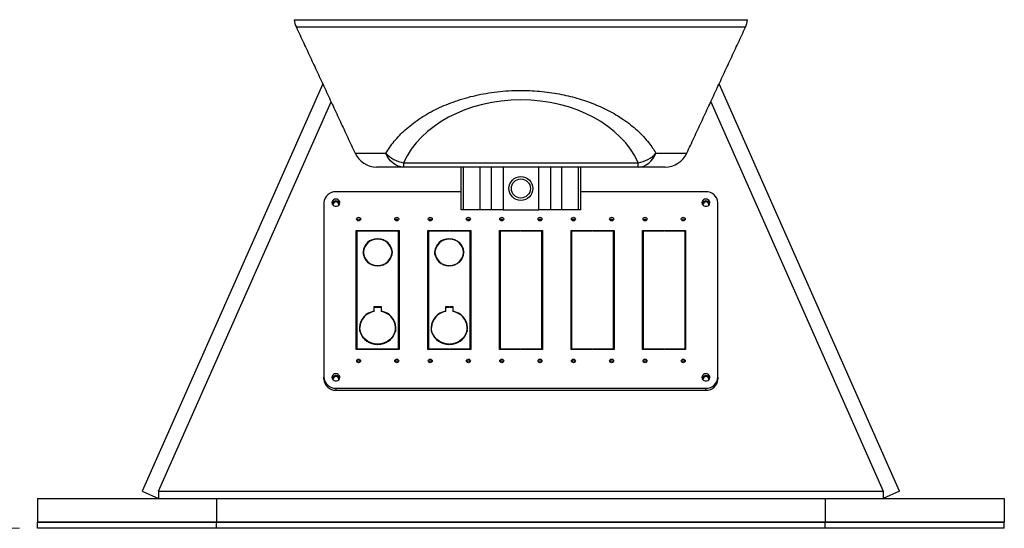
# Model space of a CAD drawing. Header units: millimetres. Extents: x 36 to 588, y 6 to 414.
# Tile 20 of 23: x 412 to 467, y 237 to 266. Entities that reach past the tile are written whole.
import ezdxf

# ---------------------------------------------------------------- set-up
doc = ezdxf.new("R2010")
doc.units = ezdxf.units.MM
doc.styles.add('SLDTEXTSTYLE1', font='TXT', dxfattribs={"width": 0.75})
doc.dimstyles.new('SLDDIMSTYLE0', dxfattribs={"dimtxt": 3.5, "dimasz": 5, "dimexe": 0, "dimexo": 0.0625, "dimgap": 0.875, "dimtad": 1, "dimlfac": 15, "dimrnd": 1e-09, "dimzin": 12, "dimdsep": 46, "dimtxsty": 'SLDTEXTSTYLE1', "dimsah": 1, "dimcen": 0.09, "dimadec": 0, "dimazin": 0, "dimtfac": 1, "dimtofl": 0, "dimtmove": 0, "dimatfit": 3, "dimfxl": 1, "dimtolj": 1, "dimtzin": 12, "dimarcsym": 0})

# ---------------------------------------------------------------- blocks, each defined once
blk = doc.blocks.new('*D6')
at = {"color": 7, "linetype": 'Continuous', "lineweight": 0}
for p, q in [((422.579, 280.511), (384.246, 280.511)), ((385.246, 237.177), (385.246, 280.511)), ((412.246, 237.177), (384.246, 237.177))]:
    blk.add_line(p, q, dxfattribs=at)
for centre, start, end in [((382.468, 263.412), 63.4349, 116.5651), ((382.468, 263.587), 243.4349, 296.5651)]:
    blk.add_arc(centre, 6.21, start, end, dxfattribs=at)
for points in [[(385.246, 280.511), (384.596, 275.511), (385.896, 275.511)], [(385.246, 237.177), (385.896, 242.177), (384.596, 242.177)]]:
    blk.add_solid(points, dxfattribs=at)
at = {"color": 7, "linetype": 'Continuous', "lineweight": 0, "insert": (380.734, 259.621), "char_height": 3.5, "attachment_point": 1, "rotation": 90, "style": 'SLDTEXTSTYLE1'}
blk.add_mtext('650', dxfattribs=at)
blk = doc.blocks.new('*D7')
at = {"color": 7, "linetype": 'Continuous', "lineweight": 0}
for p, q in [((413.579, 321.511), (372.246, 321.511)), ((373.246, 321.511), (373.246, 237.177)), ((412.246, 237.177), (372.246, 237.177))]:
    blk.add_line(p, q, dxfattribs=at)
for centre, start, end in [((370.468, 281.855), 63.4349, 116.5651), ((370.468, 279.444), 243.4349, 296.5651)]:
    blk.add_arc(centre, 6.21, start, end, dxfattribs=at)
for points in [[(373.246, 321.511), (372.596, 316.511), (373.896, 316.511)], [(373.246, 237.177), (373.896, 242.177), (372.596, 242.177)]]:
    blk.add_solid(points, dxfattribs=at)
at = {"color": 7, "linetype": 'Continuous', "lineweight": 0, "insert": (368.734, 275.478), "char_height": 3.5, "attachment_point": 1, "rotation": 90, "style": 'SLDTEXTSTYLE1'}
blk.add_mtext('1265', dxfattribs=at)

msp = doc.modelspace()

# ---------------------------------------------------------------- linework, layer by layer
at = {"color": 7, "linetype": 'Continuous', "lineweight": 30}
for p, q in [((427.5846, 265.56591), (452.90643, 265.56591)), ((452.78881, 265.14179), (427.70222, 265.14179)), ((429.17532, 261.98271), (419.09202, 239.24946)), ((461.39901, 239.24946), (451.31571, 261.98271)), ((420.00614, 239.24946), (429.64381, 260.97803)), ((450.84722, 260.97803), (460.48489, 239.24946)), ((430.9794, 258.11385), (432.7089, 258.11385)), ((447.78212, 258.11385), (449.51163, 258.11385)), ((433.69177, 257.58514), (446.79926, 257.58514)), ((433.69177, 257.58514), (433.69177, 257.34401)), ((446.79926, 257.34401), (446.79926, 257.58514)), ((433.69177, 257.34401), (432.18781, 257.34401)), ((446.79926, 257.34401), (433.69177, 257.34401)), ((436.91218, 254.94401), (436.91218, 257.34401)), ((437.02432, 257.34401), (437.02432, 254.94401)), ((437.97783, 254.94401), (437.97783, 257.34401)), ((438.57885, 257.34401), (438.57885, 254.94401)), ((439.24551, 257.34401), (439.24551, 254.94401)), ((441.24551, 254.94401), (441.24551, 257.34401)), ((441.91218, 254.94401), (441.91218, 257.34401)), ((442.5132, 257.34401), (442.5132, 254.94401)), ((443.46671, 254.94401), (443.46671, 257.34401)), ((443.57885, 257.34401), (443.57885, 254.94401)), ((448.30322, 257.34401), (446.79926, 257.34401)), ((436.91218, 255.96401), (429.91218, 255.96401)), ((450.57885, 255.96401), (443.57885, 255.96401)), ((429.24551, 255.3546), (429.24551, 245.60404)), ((451.24551, 245.60404), (451.24551, 255.3546)), ((437.02432, 254.94401), (436.91218, 254.94401)), ((437.97783, 254.94401), (437.02432, 254.94401)), ((438.57885, 254.94401), (437.97783, 254.94401)), ((439.24551, 254.94401), (438.57885, 254.94401)), ((439.24551, 254.94401), (441.24551, 254.94401)), ((441.91218, 254.94401), (441.24551, 254.94401)), ((442.5132, 254.94401), (441.91218, 254.94401)), ((443.46671, 254.94401), (442.5132, 254.94401)), ((443.57885, 254.94401), (443.46671, 254.94401)), ((433.40316, 254.38397), (433.2212, 254.38397)), ((435.26983, 254.38397), (435.08787, 254.38397)), ((437.40316, 254.38397), (437.2212, 254.38397)), ((439.26983, 254.38397), (439.08787, 254.38397)), ((441.40316, 254.38397), (441.2212, 254.38397)), ((443.26983, 254.38397), (443.08787, 254.38397)), ((445.40316, 254.38397), (445.2212, 254.38397)), ((447.26983, 254.38397), (447.08787, 254.38397)), ((431.04551, 253.80061), (432.22885, 253.80061)), ((431.04551, 250.49455), (431.04551, 253.80061)), ((431.04551, 253.69248), (431.07885, 253.69248)), ((431.07885, 253.77013), (431.07885, 250.49455)), ((432.22885, 253.77013), (431.07885, 253.77013)), ((432.22885, 253.80061), (432.22885, 253.77013)), ((432.26218, 253.80061), (433.44551, 253.80061)), ((432.26218, 253.77013), (432.26218, 253.80061)), ((433.41218, 253.77013), (432.26218, 253.77013)), ((433.41218, 250.49455), (433.41218, 253.77013)), ((433.41218, 253.69248), (433.44551, 253.69248)), ((433.44551, 253.80061), (433.44551, 250.49455)), ((435.04551, 253.80061), (436.22885, 253.80061)), ((435.04551, 250.49455), (435.04551, 253.80061)), ((435.04551, 253.69248), (435.07885, 253.69248)), ((435.07885, 253.77013), (435.07885, 250.49455)), ((436.22885, 253.77013), (435.07885, 253.77013)), ((436.22885, 253.80061), (436.22885, 253.77013)), ((436.26218, 253.80061), (437.44551, 253.80061)), ((436.26218, 253.77013), (436.26218, 253.80061)), ((437.41218, 253.77013), (436.26218, 253.77013)), ((437.41218, 250.49455), (437.41218, 253.77013)), ((437.41218, 253.69248), (437.44551, 253.69248)), ((437.44551, 253.80061), (437.44551, 250.49455)), ((439.04551, 253.80061), (440.22885, 253.80061)), ((439.04551, 250.49455), (439.04551, 253.80061)), ((439.04551, 253.69248), (439.07885, 253.69248)), ((439.07885, 253.77013), (439.07885, 250.49455)), ((440.22885, 253.77013), (439.07885, 253.77013)), ((440.22885, 253.80061), (440.22885, 253.77013)), ((440.26218, 253.80061), (441.44551, 253.80061)), ((440.26218, 253.77013), (440.26218, 253.80061)), ((441.41218, 253.77013), (440.26218, 253.77013)), ((441.41218, 250.49455), (441.41218, 253.77013)), ((441.41218, 253.69248), (441.44551, 253.69248)), ((441.44551, 253.80061), (441.44551, 250.49455)), ((443.04551, 253.80061), (444.22885, 253.80061)), ((443.04551, 250.49455), (443.04551, 253.80061)), ((443.04551, 253.69248), (443.07885, 253.69248)), ((443.07885, 253.77013), (443.07885, 250.49455)), ((444.22885, 253.77013), (443.07885, 253.77013)), ((444.22885, 253.80061), (444.22885, 253.77013)), ((444.26218, 253.80061), (445.44551, 253.80061)), ((444.26218, 253.77013), (444.26218, 253.80061)), ((445.41218, 253.77013), (444.26218, 253.77013)), ((445.41218, 250.49455), (445.41218, 253.77013)), ((445.41218, 253.69248), (445.44551, 253.69248)), ((445.44551, 253.80061), (445.44551, 250.49455)), ((447.04551, 253.80061), (448.22885, 253.80061)), ((447.04551, 250.49455), (447.04551, 253.80061)), ((447.04551, 253.69248), (447.07885, 253.69248)), ((447.07885, 253.77013), (447.07885, 250.49455)), ((448.22885, 253.77013), (447.07885, 253.77013)), ((448.22885, 253.80061), (448.22885, 253.77013)), ((448.26218, 253.80061), (449.44551, 253.80061)), ((448.26218, 253.77013), (448.26218, 253.80061)), ((449.41218, 253.77013), (448.26218, 253.77013)), ((449.41218, 250.49455), (449.41218, 253.77013)), ((449.41218, 253.69248), (449.44551, 253.69248)), ((449.44551, 253.80061), (449.44551, 250.49455)), ((432.22885, 253.31292), (432.22885, 253.3312)), ((432.26218, 253.3312), (432.26218, 253.31292)), ((436.22885, 253.31292), (436.22885, 253.3312)), ((436.26218, 253.3312), (436.26218, 253.31292)), ((431.42568, 252.59702), (431.44569, 252.59702)), ((431.44569, 252.56655), (431.42568, 252.56655)), ((431.4367, 252.45843), (431.44569, 252.45843)), ((431.44569, 252.45843), (431.44569, 252.56655)), ((431.44569, 252.45843), (431.44931, 252.40252)), ((433.04172, 252.40252), (433.04534, 252.45843)), ((433.04534, 252.59702), (433.06535, 252.59702)), ((433.06535, 252.56655), (433.04534, 252.56655)), ((433.04534, 252.45843), (433.04534, 252.56655)), ((433.04534, 252.45843), (433.05433, 252.45843)), ((435.42568, 252.59702), (435.44569, 252.59702)), ((435.44569, 252.56655), (435.42568, 252.56655)), ((435.43669, 252.45843), (435.44569, 252.45843)), ((435.44569, 252.45843), (435.44569, 252.56655)), ((435.44569, 252.45843), (435.44931, 252.40252)), ((437.04172, 252.40252), (437.04534, 252.45843)), ((437.04534, 252.59702), (437.06535, 252.59702)), ((437.06535, 252.56655), (437.04534, 252.56655)), ((437.04534, 252.45843), (437.04534, 252.56655)), ((437.04534, 252.45843), (437.05433, 252.45843)), ((432.22885, 251.83237), (432.22885, 251.85065)), ((432.26218, 251.85065), (432.26218, 251.83237)), ((436.22885, 251.83237), (436.22885, 251.85065)), ((436.26218, 251.85065), (436.26218, 251.83237)), ((431.07885, 250.49455), (431.04551, 250.49455)), ((431.04551, 250.46408), (431.07885, 250.46408)), ((431.04551, 247.15803), (431.04551, 250.46408)), ((431.04551, 250.35596), (431.07885, 250.35596)), ((431.07885, 250.46408), (431.07885, 247.1885)), ((433.44551, 250.49455), (433.41218, 250.49455)), ((433.41218, 250.46408), (433.44551, 250.46408)), ((433.41218, 247.1885), (433.41218, 250.46408)), ((433.41218, 250.35596), (433.44551, 250.35596)), ((433.44551, 250.46408), (433.44551, 247.15803)), ((435.07885, 250.49455), (435.04551, 250.49455)), ((435.04551, 250.46408), (435.07885, 250.46408)), ((435.04551, 247.15803), (435.04551, 250.46408)), ((435.04551, 250.35596), (435.07885, 250.35596)), ((435.07885, 250.46408), (435.07885, 247.1885)), ((437.44551, 250.49455), (437.41218, 250.49455)), ((437.41218, 250.46408), (437.44551, 250.46408)), ((437.41218, 247.1885), (437.41218, 250.46408)), ((437.41218, 250.35596), (437.44551, 250.35596)), ((437.44551, 250.46408), (437.44551, 247.15803)), ((439.07885, 250.49455), (439.04551, 250.49455)), ((439.04551, 250.46408), (439.07885, 250.46408)), ((439.04551, 247.15803), (439.04551, 250.46408)), ((439.04551, 250.35596), (439.07885, 250.35596)), ((439.07885, 250.46408), (439.07885, 247.1885)), ((441.44551, 250.49455), (441.41218, 250.49455)), ((441.41218, 250.46408), (441.44551, 250.46408)), ((441.41218, 247.1885), (441.41218, 250.46408)), ((441.41218, 250.35596), (441.44551, 250.35596)), ((441.44551, 250.46408), (441.44551, 247.15803)), ((443.07885, 250.49455), (443.04551, 250.49455)), ((443.04551, 250.46408), (443.07885, 250.46408)), ((443.04551, 247.15803), (443.04551, 250.46408)), ((443.04551, 250.35596), (443.07885, 250.35596)), ((443.07885, 250.46408), (443.07885, 247.1885)), ((445.44551, 250.49455), (445.41218, 250.49455)), ((445.41218, 250.46408), (445.44551, 250.46408)), ((445.41218, 247.1885), (445.41218, 250.46408)), ((445.41218, 250.35596), (445.44551, 250.35596)), ((445.44551, 250.46408), (445.44551, 247.15803)), ((447.07885, 250.49455), (447.04551, 250.49455)), ((447.04551, 250.46408), (447.07885, 250.46408)), ((447.04551, 247.15803), (447.04551, 250.46408)), ((447.04551, 250.35596), (447.07885, 250.35596)), ((447.07885, 250.46408), (447.07885, 247.1885)), ((449.44551, 250.49455), (449.41218, 250.49455)), ((449.41218, 250.46408), (449.44551, 250.46408)), ((449.41218, 247.1885), (449.41218, 250.46408)), ((449.41218, 250.35596), (449.44551, 250.35596)), ((449.44551, 250.46408), (449.44551, 247.15803)), ((432.22885, 249.53304), (432.03551, 249.53304)), ((432.03551, 249.53304), (432.03551, 249.28928)), ((432.05551, 249.42492), (432.03551, 249.42492)), ((432.03551, 249.27059), (432.03551, 249.28928)), ((432.05551, 249.27432), (432.05551, 249.51476)), ((432.05551, 249.51476), (432.22885, 249.51476)), ((432.22885, 249.51476), (432.22885, 249.53304)), ((432.45551, 249.53304), (432.26218, 249.53304)), ((432.26218, 249.53304), (432.26218, 249.51476)), ((432.26218, 249.51476), (432.43551, 249.51476)), ((432.43551, 249.51476), (432.43551, 249.27432)), ((432.45551, 249.42492), (432.43551, 249.42492)), ((432.45551, 249.28928), (432.45551, 249.53304)), ((432.45551, 249.27059), (432.45551, 249.28928)), ((436.22885, 249.53304), (436.03551, 249.53304)), ((436.03551, 249.53304), (436.03551, 249.28928)), ((436.05551, 249.42492), (436.03551, 249.42492)), ((436.03551, 249.27059), (436.03551, 249.28928)), ((436.05551, 249.27432), (436.05551, 249.51476)), ((436.05551, 249.51476), (436.22885, 249.51476)), ((436.22885, 249.51476), (436.22885, 249.53304)), ((436.45551, 249.53304), (436.26218, 249.53304)), ((436.26218, 249.53304), (436.26218, 249.51476)), ((436.26218, 249.51476), (436.43551, 249.51476)), ((436.43551, 249.51476), (436.43551, 249.27432)), ((436.45551, 249.42492), (436.43551, 249.42492)), ((436.45551, 249.28928), (436.45551, 249.53304)), ((436.45551, 249.27059), (436.45551, 249.28928)), ((447.04551, 248.8), (447.07885, 248.85879)), ((447.04551, 248.54996), (447.07885, 248.6151)), ((449.41218, 248.85879), (449.44551, 248.8)), ((449.41218, 248.6151), (449.44551, 248.54996)), ((431.22565, 248.39209), (431.24565, 248.39209)), ((431.24565, 248.36162), (431.22565, 248.36162)), ((431.24565, 248.2535), (431.23448, 248.2535)), ((431.24565, 248.2535), (431.24565, 248.36162)), ((431.25177, 248.16668), (431.24565, 248.2535)), ((433.24538, 248.2535), (433.23926, 248.16668)), ((433.24538, 248.39209), (433.26538, 248.39209)), ((433.26538, 248.36162), (433.24538, 248.36162)), ((433.24538, 248.2535), (433.24538, 248.36162)), ((433.25655, 248.2535), (433.24538, 248.2535)), ((435.22565, 248.39209), (435.24565, 248.39209)), ((435.24565, 248.36162), (435.22565, 248.36162)), ((435.24565, 248.2535), (435.23448, 248.2535)), ((435.24565, 248.2535), (435.24565, 248.36162)), ((435.25177, 248.16668), (435.24565, 248.2535)), ((437.24538, 248.2535), (437.23926, 248.16668)), ((437.24538, 248.39209), (437.26538, 248.39209)), ((437.26538, 248.36162), (437.24538, 248.36162)), ((437.24538, 248.2535), (437.24538, 248.36162)), ((437.25655, 248.2535), (437.24538, 248.2535)), ((447.07885, 247.53795), (447.04551, 247.60308)), ((449.44551, 247.60308), (449.41218, 247.53795)), ((432.22885, 247.15803), (431.04551, 247.15803)), ((431.07885, 247.1885), (432.22885, 247.1885)), ((431.07885, 247.1885), (431.07885, 247.15803)), ((432.22885, 247.44458), (432.22885, 247.46287)), ((432.22885, 247.1885), (432.22885, 247.15803)), ((432.26218, 247.46287), (432.26218, 247.44458)), ((432.26218, 247.1885), (433.41218, 247.1885)), ((432.26218, 247.15803), (432.26218, 247.1885)), ((433.44551, 247.15803), (432.26218, 247.15803)), ((433.41218, 247.1885), (433.41218, 247.15803)), ((436.22885, 247.15803), (435.04551, 247.15803)), ((435.07885, 247.1885), (436.22885, 247.1885)), ((435.07885, 247.1885), (435.07885, 247.15803)), ((436.22885, 247.44458), (436.22885, 247.46287)), ((436.22885, 247.1885), (436.22885, 247.15803)), ((436.26218, 247.46287), (436.26218, 247.44458)), ((436.26218, 247.1885), (437.41218, 247.1885)), ((436.26218, 247.15803), (436.26218, 247.1885)), ((437.44551, 247.15803), (436.26218, 247.15803)), ((437.41218, 247.1885), (437.41218, 247.15803)), ((440.22885, 247.15803), (439.04551, 247.15803)), ((439.07885, 247.1885), (440.22885, 247.1885)), ((439.07885, 247.1885), (439.07885, 247.15803)), ((440.22885, 247.1885), (440.22885, 247.15803)), ((440.26218, 247.1885), (441.41218, 247.1885)), ((440.26218, 247.15803), (440.26218, 247.1885)), ((441.44551, 247.15803), (440.26218, 247.15803)), ((441.41218, 247.1885), (441.41218, 247.15803)), ((444.22885, 247.15803), (443.04551, 247.15803)), ((443.07885, 247.1885), (444.22885, 247.1885)), ((443.07885, 247.1885), (443.07885, 247.15803)), ((444.22885, 247.1885), (444.22885, 247.15803)), ((444.26218, 247.1885), (445.41218, 247.1885)), ((444.26218, 247.15803), (444.26218, 247.1885)), ((445.44551, 247.15803), (444.26218, 247.15803)), ((445.41218, 247.1885), (445.41218, 247.15803)), ((448.22885, 247.15803), (447.04551, 247.15803)), ((447.07885, 247.1885), (448.22885, 247.1885)), ((447.07885, 247.1885), (447.07885, 247.15803)), ((448.22885, 247.1885), (448.22885, 247.15803)), ((448.26218, 247.1885), (449.41218, 247.1885)), ((448.26218, 247.15803), (448.26218, 247.1885)), ((449.44551, 247.15803), (448.26218, 247.15803)), ((449.41218, 247.1885), (449.41218, 247.15803)), ((429.24551, 245.49592), (429.24551, 245.60404)), ((451.24551, 245.60404), (451.24551, 245.49592)), ((429.91218, 244.99463), (450.57885, 244.99463)), ((429.91218, 244.99463), (429.91218, 244.88651)), ((429.91218, 244.88651), (450.57885, 244.88651)), ((450.57885, 244.88651), (450.57885, 244.99463)), ((419.09202, 239.24946), (420.00614, 238.84401)), ((420.00614, 239.24946), (420.00614, 238.84401)), ((420.00614, 239.24946), (460.48489, 239.24946)), ((461.39901, 239.24946), (460.48489, 238.84401)), ((460.48489, 239.24946), (460.48489, 238.84401)), ((413.24551, 238.84401), (413.24551, 237.51067)), ((413.24551, 238.84401), (423.24551, 238.84401)), ((423.24551, 238.84401), (423.24551, 237.51067)), ((423.24551, 238.84401), (457.24551, 238.84401)), ((457.24551, 238.84401), (457.24551, 237.51067)), ((457.24551, 238.84401), (467.24551, 238.84401)), ((467.24551, 238.84401), (467.24551, 237.51067)), ((413.24551, 237.51067), (423.24551, 237.51067)), ((413.24551, 237.17734), (413.24551, 237.51067)), ((423.24551, 237.51067), (413.24551, 237.51067)), ((423.24551, 237.17734), (413.24551, 237.17734)), ((423.24551, 237.51067), (457.24551, 237.51067)), ((423.24551, 237.17734), (423.24551, 237.51067)), ((457.24551, 237.51067), (423.24551, 237.51067)), ((457.24551, 237.17734), (423.24551, 237.17734)), ((457.24551, 237.51067), (467.24551, 237.51067)), ((457.24551, 237.17734), (457.24551, 237.51067)), ((467.24551, 237.51067), (457.24551, 237.51067)), ((467.24551, 237.17734), (457.24551, 237.17734)), ((467.24551, 237.17734), (467.24551, 237.51067))]:
    msp.add_line(p, q, dxfattribs=at)
at = {"color": 7, "linetype": 'Continuous', "lineweight": 30, "flags": 128}
for points in [[(433.69177, 257.34401), (433.53849, 257.35739), (433.3883, 257.39728), (433.2442, 257.46286), (433.10908, 257.55282), (432.98566, 257.66536), (432.87642, 257.79821), (432.78354, 257.94872), (432.7089, 258.11385)], [(446.79926, 257.34401), (446.95253, 257.35739), (447.10273, 257.39728), (447.24683, 257.46286), (447.38195, 257.55282), (447.50537, 257.66536), (447.61461, 257.79821), (447.70748, 257.94872), (447.78212, 258.11385)], [(429.91218, 255.55571), (429.84075, 255.54481), (429.77705, 255.5133), (429.728, 255.46459), (429.69891, 255.40397), (429.69293, 255.33799), (429.71071, 255.27382), (429.75032, 255.2184), (429.80747, 255.17773), (429.87597, 255.15624), (429.94839, 255.15624), (430.01689, 255.17773), (430.07404, 255.2184), (430.11365, 255.27382), (430.13143, 255.33799), (430.12545, 255.40397), (430.09636, 255.46459), (430.04731, 255.5133), (429.98362, 255.54481), (429.91218, 255.55571)], [(450.57885, 255.55571), (450.50741, 255.54481), (450.44372, 255.5133), (450.39467, 255.46459), (450.36558, 255.40397), (450.3596, 255.33799), (450.37738, 255.27382), (450.41699, 255.2184), (450.47414, 255.17773), (450.54264, 255.15624), (450.61506, 255.15624), (450.68356, 255.17773), (450.74071, 255.2184), (450.78032, 255.27382), (450.7981, 255.33799), (450.79212, 255.40397), (450.76302, 255.46459), (450.71397, 255.5133), (450.65028, 255.54481), (450.57885, 255.55571)], [(431.17885, 254.33993), (431.13675, 254.34759), (431.10107, 254.36938), (431.07722, 254.40201), (431.06885, 254.44049), (431.07722, 254.47896), (431.10107, 254.51159), (431.13675, 254.53338), (431.17885, 254.54104), (431.22094, 254.53338), (431.25663, 254.51159), (431.28047, 254.47896), (431.28885, 254.44049), (431.28047, 254.40201), (431.25663, 254.36938), (431.22094, 254.34759), (431.17885, 254.33993)], [(433.31218, 254.33993), (433.27009, 254.34759), (433.2344, 254.36938), (433.21055, 254.40201), (433.20218, 254.44049), (433.21055, 254.47896), (433.2344, 254.51159), (433.27009, 254.53338), (433.31218, 254.54104), (433.35428, 254.53338), (433.38996, 254.51159), (433.41381, 254.47896), (433.42218, 254.44049), (433.41381, 254.40201), (433.38996, 254.36938), (433.35428, 254.34759), (433.31218, 254.33993)], [(435.17885, 254.33993), (435.13675, 254.34759), (435.10107, 254.36938), (435.07722, 254.40201), (435.06885, 254.44049), (435.07722, 254.47896), (435.10107, 254.51159), (435.13675, 254.53338), (435.17885, 254.54104), (435.22094, 254.53338), (435.25663, 254.51159), (435.28047, 254.47896), (435.28885, 254.44049), (435.28047, 254.40201), (435.25663, 254.36938), (435.22094, 254.34759), (435.17885, 254.33993)], [(437.31218, 254.33993), (437.27009, 254.34759), (437.2344, 254.36938), (437.21055, 254.40201), (437.20218, 254.44049), (437.21055, 254.47896), (437.2344, 254.51159), (437.27009, 254.53338), (437.31218, 254.54104), (437.35428, 254.53338), (437.38996, 254.51159), (437.41381, 254.47896), (437.42218, 254.44049), (437.41381, 254.40201), (437.38996, 254.36938), (437.35428, 254.34759), (437.31218, 254.33993)], [(439.17885, 254.33993), (439.13675, 254.34759), (439.10107, 254.36938), (439.07722, 254.40201), (439.06885, 254.44049), (439.07722, 254.47896), (439.10107, 254.51159), (439.13675, 254.53338), (439.17885, 254.54104), (439.22094, 254.53338), (439.25663, 254.51159), (439.28047, 254.47896), (439.28885, 254.44049), (439.28047, 254.40201), (439.25663, 254.36938), (439.22094, 254.34759), (439.17885, 254.33993)], [(441.31218, 254.33993), (441.27009, 254.34759), (441.2344, 254.36938), (441.21055, 254.40201), (441.20218, 254.44049), (441.21055, 254.47896), (441.2344, 254.51159), (441.27009, 254.53338), (441.31218, 254.54104), (441.35428, 254.53338), (441.38996, 254.51159), (441.41381, 254.47896), (441.42218, 254.44049), (441.41381, 254.40201), (441.38996, 254.36938), (441.35428, 254.34759), (441.31218, 254.33993)], [(443.17885, 254.33993), (443.13675, 254.34759), (443.10107, 254.36938), (443.07722, 254.40201), (443.06885, 254.44049), (443.07722, 254.47896), (443.10107, 254.51159), (443.13675, 254.53338), (443.17885, 254.54104), (443.22094, 254.53338), (443.25663, 254.51159), (443.28047, 254.47896), (443.28885, 254.44049), (443.28047, 254.40201), (443.25663, 254.36938), (443.22094, 254.34759), (443.17885, 254.33993)], [(445.31218, 254.33993), (445.27009, 254.34759), (445.2344, 254.36938), (445.21055, 254.40201), (445.20218, 254.44049), (445.21055, 254.47896), (445.2344, 254.51159), (445.27009, 254.53338), (445.31218, 254.54104), (445.35428, 254.53338), (445.38996, 254.51159), (445.41381, 254.47896), (445.42218, 254.44049), (445.41381, 254.40201), (445.38996, 254.36938), (445.35428, 254.34759), (445.31218, 254.33993)], [(447.17885, 254.33993), (447.13675, 254.34759), (447.10107, 254.36938), (447.07722, 254.40201), (447.06885, 254.44049), (447.07722, 254.47896), (447.10107, 254.51159), (447.13675, 254.53338), (447.17885, 254.54104), (447.22094, 254.53338), (447.25663, 254.51159), (447.28047, 254.47896), (447.28885, 254.44049), (447.28047, 254.40201), (447.25663, 254.36938), (447.22094, 254.34759), (447.17885, 254.33993)], [(449.31218, 254.33993), (449.27009, 254.34759), (449.2344, 254.36938), (449.21055, 254.40201), (449.20218, 254.44049), (449.21055, 254.47896), (449.2344, 254.51159), (449.27009, 254.53338), (449.31218, 254.54104), (449.35428, 254.53338), (449.38996, 254.51159), (449.41381, 254.47896), (449.42218, 254.44049), (449.41381, 254.40201), (449.38996, 254.36938), (449.35428, 254.34759), (449.31218, 254.33993)], [(431.4367, 252.59702), (431.44032, 252.61548), (431.44931, 252.65292)], [(433.04172, 252.65292), (433.0507, 252.61548), (433.05433, 252.59702)], [(435.43669, 252.59702), (435.44032, 252.61548), (435.44931, 252.65292)], [(437.04172, 252.65292), (437.0507, 252.61548), (437.05433, 252.59702)], [(447.04551, 249.28815), (447.05124, 249.3033), (447.07885, 249.36838)], [(449.41218, 249.36838), (449.4383, 249.30712), (449.44551, 249.28815)], [(431.22565, 248.36162), (431.24024, 248.21897), (431.27857, 248.08005), (431.33973, 247.94813), (431.42228, 247.82634), (431.52427, 247.71755), (431.64328, 247.62432), (431.77651, 247.54887), (431.92082, 247.49296), (432.0728, 247.45792), (432.22885, 247.44458)], [(431.25177, 248.47891), (431.24287, 248.43999), (431.23448, 248.39209)], [(432.22885, 247.46287), (432.07592, 247.47598), (431.927, 247.51035), (431.78559, 247.56516), (431.65504, 247.63911), (431.53841, 247.73048), (431.43846, 247.83709), (431.35755, 247.95643), (431.2976, 248.0857), (431.26, 248.22183), (431.24565, 248.36162)], [(433.24538, 248.36162), (433.23103, 248.22183), (433.19343, 248.0857), (433.13347, 247.95643), (433.05257, 247.83709), (432.95262, 247.73048), (432.83599, 247.63911), (432.70543, 247.56516), (432.56403, 247.51035), (432.4151, 247.47598), (432.26218, 247.46287)], [(432.26218, 247.44458), (432.41823, 247.45792), (432.57021, 247.49296), (432.71452, 247.54887), (432.84775, 247.62432), (432.96676, 247.71755), (433.06875, 247.82634), (433.1513, 247.94813), (433.21246, 248.08005), (433.25078, 248.21897), (433.26538, 248.36162)], [(433.25655, 248.39209), (433.24816, 248.43999), (433.23926, 248.47891)], [(435.22565, 248.36162), (435.24024, 248.21897), (435.27857, 248.08005), (435.33973, 247.94813), (435.42228, 247.82634), (435.52427, 247.71755), (435.64328, 247.62432), (435.77651, 247.54887), (435.92082, 247.49296), (436.0728, 247.45792), (436.22885, 247.44458)], [(435.25177, 248.47891), (435.24287, 248.43999), (435.23448, 248.39209)], [(436.22885, 247.46287), (436.07592, 247.47598), (435.927, 247.51035), (435.78559, 247.56516), (435.65504, 247.63911), (435.53841, 247.73048), (435.43846, 247.83709), (435.35755, 247.95643), (435.2976, 248.0857), (435.26, 248.22183), (435.24565, 248.36162)], [(437.24538, 248.36162), (437.23103, 248.22183), (437.19343, 248.0857), (437.13347, 247.95643), (437.05257, 247.83709), (436.95262, 247.73048), (436.83599, 247.63911), (436.70544, 247.56516), (436.56403, 247.51035), (436.4151, 247.47598), (436.26218, 247.46287)], [(436.26218, 247.44458), (436.41823, 247.45792), (436.57021, 247.49296), (436.71452, 247.54887), (436.84775, 247.62432), (436.96676, 247.71755), (437.06875, 247.82634), (437.1513, 247.94813), (437.21246, 248.08005), (437.25078, 248.21897), (437.26538, 248.36162)], [(437.25655, 248.39209), (437.24816, 248.43999), (437.23926, 248.47891)], [(447.07885, 248.14414), (447.07165, 248.02358), (447.07885, 247.90678)], [(449.41218, 247.90678), (449.41938, 248.02734), (449.41218, 248.14414)], [(431.17885, 246.4176), (431.13675, 246.42525), (431.10107, 246.44705), (431.07722, 246.47967), (431.06885, 246.51815), (431.07722, 246.55663), (431.10107, 246.58925), (431.13675, 246.61105), (431.17885, 246.61871), (431.22094, 246.61105), (431.25663, 246.58925), (431.28047, 246.55663), (431.28885, 246.51815), (431.28047, 246.47967), (431.25663, 246.44705), (431.22094, 246.42525), (431.17885, 246.4176)], [(433.31218, 246.4176), (433.27009, 246.42525), (433.2344, 246.44705), (433.21055, 246.47967), (433.20218, 246.51815), (433.21055, 246.55663), (433.2344, 246.58925), (433.27009, 246.61105), (433.31218, 246.61871), (433.35428, 246.61105), (433.38996, 246.58925), (433.41381, 246.55663), (433.42218, 246.51815), (433.41381, 246.47967), (433.38996, 246.44705), (433.35428, 246.42525), (433.31218, 246.4176)], [(435.17885, 246.4176), (435.13675, 246.42525), (435.10107, 246.44705), (435.07722, 246.47967), (435.06885, 246.51815), (435.07722, 246.55663), (435.10107, 246.58925), (435.13675, 246.61105), (435.17885, 246.61871), (435.22094, 246.61105), (435.25663, 246.58925), (435.28047, 246.55663), (435.28885, 246.51815), (435.28047, 246.47967), (435.25663, 246.44705), (435.22094, 246.42525), (435.17885, 246.4176)], [(437.31218, 246.4176), (437.27009, 246.42525), (437.2344, 246.44705), (437.21055, 246.47967), (437.20218, 246.51815), (437.21055, 246.55663), (437.2344, 246.58925), (437.27009, 246.61105), (437.31218, 246.61871), (437.35428, 246.61105), (437.38996, 246.58925), (437.41381, 246.55663), (437.42218, 246.51815), (437.41381, 246.47967), (437.38996, 246.44705), (437.35428, 246.42525), (437.31218, 246.4176)], [(439.17885, 246.4176), (439.13675, 246.42525), (439.10107, 246.44705), (439.07722, 246.47967), (439.06885, 246.51815), (439.07722, 246.55663), (439.10107, 246.58925), (439.13675, 246.61105), (439.17885, 246.61871), (439.22094, 246.61105), (439.25663, 246.58925), (439.28047, 246.55663), (439.28885, 246.51815), (439.28047, 246.47967), (439.25663, 246.44705), (439.22094, 246.42525), (439.17885, 246.4176)], [(441.31218, 246.4176), (441.27009, 246.42525), (441.2344, 246.44705), (441.21055, 246.47967), (441.20218, 246.51815), (441.21055, 246.55663), (441.2344, 246.58925), (441.27009, 246.61105), (441.31218, 246.61871), (441.35428, 246.61105), (441.38996, 246.58925), (441.41381, 246.55663), (441.42218, 246.51815), (441.41381, 246.47967), (441.38996, 246.44705), (441.35428, 246.42525), (441.31218, 246.4176)], [(443.17885, 246.4176), (443.13675, 246.42525), (443.10107, 246.44705), (443.07722, 246.47967), (443.06885, 246.51815), (443.07722, 246.55663), (443.10107, 246.58925), (443.13675, 246.61105), (443.17885, 246.61871), (443.22094, 246.61105), (443.25663, 246.58925), (443.28047, 246.55663), (443.28885, 246.51815), (443.28047, 246.47967), (443.25663, 246.44705), (443.22094, 246.42525), (443.17885, 246.4176)], [(445.31218, 246.4176), (445.27009, 246.42525), (445.2344, 246.44705), (445.21055, 246.47967), (445.20218, 246.51815), (445.21055, 246.55663), (445.2344, 246.58925), (445.27009, 246.61105), (445.31218, 246.61871), (445.35428, 246.61105), (445.38996, 246.58925), (445.41381, 246.55663), (445.42218, 246.51815), (445.41381, 246.47967), (445.38996, 246.44705), (445.35428, 246.42525), (445.31218, 246.4176)], [(447.17885, 246.4176), (447.13675, 246.42525), (447.10107, 246.44705), (447.07722, 246.47967), (447.06885, 246.51815), (447.07722, 246.55663), (447.10107, 246.58925), (447.13675, 246.61105), (447.17885, 246.61871), (447.22094, 246.61105), (447.25663, 246.58925), (447.28047, 246.55663), (447.28885, 246.51815), (447.28047, 246.47967), (447.25663, 246.44705), (447.22094, 246.42525), (447.17885, 246.4176)], [(449.31218, 246.4176), (449.27009, 246.42525), (449.2344, 246.44705), (449.21055, 246.47967), (449.20218, 246.51815), (449.21055, 246.55663), (449.2344, 246.58925), (449.27009, 246.61105), (449.31218, 246.61871), (449.35428, 246.61105), (449.38996, 246.58925), (449.41381, 246.55663), (449.42218, 246.51815), (449.41381, 246.47967), (449.38996, 246.44705), (449.35428, 246.42525), (449.31218, 246.4176)], [(429.91218, 245.80514), (429.84075, 245.79425), (429.77705, 245.76274), (429.728, 245.71403), (429.69891, 245.65341), (429.69293, 245.58743), (429.71071, 245.52325), (429.75032, 245.46783), (429.80747, 245.42717), (429.87597, 245.40568), (429.94839, 245.40568), (430.01689, 245.42717), (430.07404, 245.46783), (430.11365, 245.52325), (430.13143, 245.58743), (430.12545, 245.65341), (430.09636, 245.71403), (430.04731, 245.76274), (429.98362, 245.79425), (429.91218, 245.80514)], [(450.57885, 245.80514), (450.50741, 245.79425), (450.44372, 245.76274), (450.39467, 245.71403), (450.36558, 245.65341), (450.3596, 245.58743), (450.37738, 245.52325), (450.41699, 245.46783), (450.47414, 245.42717), (450.54264, 245.40568), (450.61506, 245.40568), (450.68356, 245.42717), (450.74071, 245.46783), (450.78032, 245.52325), (450.7981, 245.58743), (450.79212, 245.65341), (450.76302, 245.71403), (450.71397, 245.76274), (450.65028, 245.79425), (450.57885, 245.80514)]]:
    msp.add_lwpolyline(points, dxfattribs=at)
at = {"color": 7, "linetype": 'Continuous', "lineweight": 30}
for radius in [0.66667, 0.53333]:
    msp.add_circle((440.24551, 256.14401), radius, dxfattribs=at)
for centre, radius, start, end in [((428.91063, 265.70528), 1.33333, 186, 205), ((451.5804, 265.70528), 1.33333, 335, 354), ((432.18781, 258.67734), 1.33333, 205, 270), ((433.93097, 259.20773), 1.64013, 221.83198, 261.613737), ((446.56006, 259.20773), 1.64013, 278.386263, 318.16802), ((448.30322, 258.67734), 1.33333, 270, 335), ((429.88478, 255.32463), 0.63997, 87.546294, 177.315461), ((450.60625, 255.32463), 0.63997, 2.684539, 92.453706), ((429.91218, 255.22572), 0.22472, 19.44685, 160.55315), ((429.90222, 255.24321), 0.15594, 86.336491, 188.24449), ((429.92083, 255.242), 0.15707, 352.261109, 93.158255), ((450.57885, 255.22572), 0.22472, 19.44685, 160.55315), ((450.56889, 255.24321), 0.15594, 86.337323, 188.243313), ((450.5875, 255.242), 0.15707, 352.260033, 93.158986), ((431.17885, 254.31909), 0.11461, 35.979635, 144.020365), ((433.31218, 254.31909), 0.11462, 35.979687, 144.020313), ((435.17885, 254.31909), 0.11462, 35.979687, 144.020313), ((437.31218, 254.31909), 0.11462, 35.979687, 144.020313), ((439.17885, 254.31909), 0.11462, 35.979809, 144.020191), ((441.31218, 254.31909), 0.11462, 35.979809, 144.020191), ((443.17885, 254.31909), 0.11462, 35.979687, 144.020313), ((445.31218, 254.31909), 0.11462, 35.979687, 144.020313), ((447.17885, 254.31909), 0.11462, 35.979687, 144.020313), ((449.31218, 254.31909), 0.11461, 35.979635, 144.020365), ((432.20979, 252.54565), 0.78579, 88.610141, 176.251759), ((432.21196, 252.54508), 0.76803, 88.739853, 176.122013), ((432.27854, 252.5427), 0.78868, 3.949416, 91.188719), ((432.27907, 252.54508), 0.76803, 3.878041, 91.26013), ((436.20979, 252.54565), 0.78579, 88.610144, 176.25172), ((436.21196, 252.54508), 0.76803, 88.73987, 176.121959), ((436.27854, 252.5427), 0.78868, 3.949399, 91.188719), ((436.27907, 252.54508), 0.76803, 3.878022, 91.260131), ((432.21248, 252.62087), 0.78867, 183.949318, 271.188859), ((432.21196, 252.61849), 0.76803, 183.877987, 271.260147), ((432.28124, 252.61792), 0.78578, 268.609991, 356.251796), ((432.27907, 252.61849), 0.76803, 268.73987, 356.121959), ((436.21248, 252.62087), 0.78867, 183.949334, 271.188879), ((436.21196, 252.61849), 0.76803, 183.878041, 271.26013), ((436.28124, 252.61792), 0.78578, 268.610001, 356.251804), ((436.27907, 252.61849), 0.76803, 268.739869, 356.121978), ((432.18315, 248.3419), 0.95881, 98.857463, 176.999303), ((432.1861, 248.34161), 0.9418, 97.970048, 176.9278), ((432.30493, 248.34161), 0.9418, 3.0722, 82.029952), ((432.30788, 248.3419), 0.95881, 3.00076, 81.142509), ((436.18315, 248.3419), 0.95881, 98.857532, 176.999235), ((436.1861, 248.34161), 0.9418, 97.970048, 176.9278), ((436.30493, 248.34161), 0.9418, 3.072192, 82.029943), ((436.30788, 248.3419), 0.95881, 3.000736, 81.142515), ((431.17885, 246.39676), 0.11462, 35.980302, 144.019698), ((433.31218, 246.39675), 0.11462, 35.980355, 144.019645), ((435.17885, 246.39675), 0.11462, 35.980355, 144.019645), ((437.31218, 246.39675), 0.11462, 35.980355, 144.019645), ((439.17885, 246.39675), 0.11462, 35.980476, 144.019524), ((441.31218, 246.39675), 0.11462, 35.980476, 144.019524), ((443.17885, 246.39675), 0.11462, 35.980355, 144.019645), ((445.31218, 246.39675), 0.11462, 35.980355, 144.019645), ((447.17885, 246.39675), 0.11462, 35.980355, 144.019645), ((449.31218, 246.39676), 0.11462, 35.980302, 144.019698), ((429.88478, 245.63401), 0.63997, 182.684491, 272.453707), ((429.88478, 245.52589), 0.63997, 182.684556, 272.453642), ((429.91218, 245.47516), 0.22472, 19.446276, 160.553724), ((429.90222, 245.49265), 0.15594, 86.336296, 188.244366), ((429.92084, 245.49144), 0.15707, 352.261122, 93.158561), ((450.57885, 245.47516), 0.22472, 19.446276, 160.553724), ((450.56889, 245.49265), 0.15594, 86.337128, 188.243189), ((450.5875, 245.49144), 0.15707, 352.260046, 93.159292), ((450.60625, 245.63401), 0.63997, 267.546293, 357.315509), ((450.60625, 245.52589), 0.63997, 267.546358, 357.315444)]:
    msp.add_arc(centre, radius, start, end, dxfattribs=at)
msp.add_ellipse((440.24551, 255.97308), major_axis=(6.90557, 0), ratio=0.74080905, start_param=0.32058195, end_param=2.8210107, dxfattribs=at)
for points in [[(427.70222, 265.14179), (430.9794, 258.11385)], [(449.51163, 258.11385), (452.78881, 265.14179)]]:
    msp.add_open_spline(points, degree=1, dxfattribs=at)
msp.add_open_spline([(432.7089, 258.11385), (432.77701, 258.22627), (432.91321, 258.45112), (433.16496, 258.78255), (433.45274, 259.10814), (433.77916, 259.42418), (434.14161, 259.72749), (434.54234, 260.01826), (434.98388, 260.29524), (435.45307, 260.54839), (435.94261, 260.77491), (436.45226, 260.97645), (436.99583, 261.15636), (437.56661, 261.31032), (438.15588, 261.43467), (438.76625, 261.52974), (439.39866, 261.59287), (440.01463, 261.62041), (440.59936, 261.61643), (441.15418, 261.58684), (441.7077, 261.5306), (442.24679, 261.44942), (442.76291, 261.34621), (443.25827, 261.22294), (443.73861, 261.07856), (444.21462, 260.90978), (444.67864, 260.71748), (445.13015, 260.50064), (445.55502, 260.26583), (445.97358, 260.00115), (446.37634, 259.70736), (446.7591, 259.38231), (447.10133, 259.04244), (447.38051, 258.7143), (447.60753, 258.4043), (447.72388, 258.21075), (447.78212, 258.11385)], degree=3, knots=[0, 0, 0, 0, 0.03128277, 0.06256451, 0.09430483, 0.12604374, 0.15734896, 0.18865223, 0.22059745, 0.25253951, 0.28181819, 0.31109408, 0.34116174, 0.37122592, 0.40055102, 0.42987324, 0.4603036, 0.49073245, 0.51654207, 0.54235202, 0.56895022, 0.59554981, 0.62085012, 0.64615199, 0.67205409, 0.69795818, 0.72604369, 0.75413153, 0.78280056, 0.81147158, 0.84481077, 0.87815247, 0.91216097, 0.94617118, 0.97305153, 1, 1, 1, 1], dxfattribs=at)

# ---------------------------------------------------------------- dimensions: what is measured, and where the dimension line sits
at = {"color": 7, "linetype": 'Continuous', "lineweight": 0}
for base, p1, p2, picture, middle in [((373.24551, 237.17734), (414.57885, 321.51067), (413.24551, 237.17734), '*D7', (373.24551, 280.64957)), ((385.24551, 280.51067), (413.24551, 237.17734), (423.57885, 280.51067), '*D6', (385.24551, 263.49957))]:
    dim = msp.add_linear_dim(base=base, p1=p1, p2=p2, angle=90, text='(<>)', dimstyle='SLDDIMSTYLE0', dxfattribs=at)
    dim.commit()
    dim.dimension.update_dxf_attribs({"geometry": picture, "text_midpoint": middle, "dimtype": 160})

doc.saveas('drawing.dxf')
